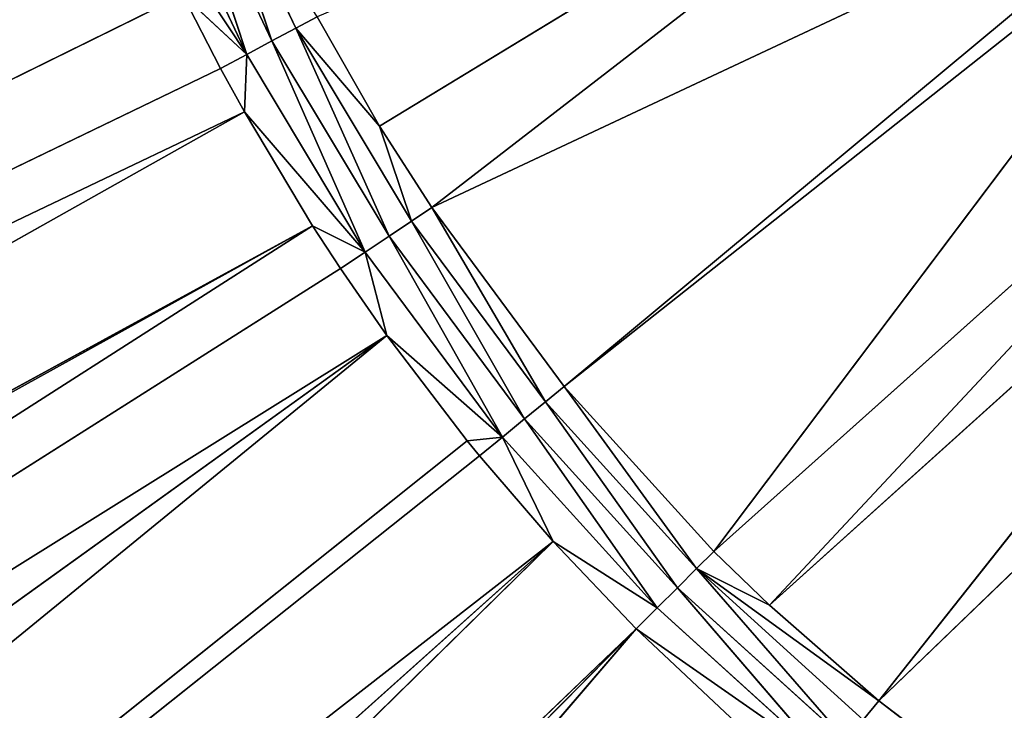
# Model space of a CAD drawing. Extents: x 0 to 500, y 0 to 420.
# Tile 59 of 256: x 214 to 229, y 172 to 183. Entities that reach past the tile are written whole.
import ezdxf

# ---------------------------------------------------------------- set-up
doc = ezdxf.new("R2010")
doc.units = 0
doc.header["$LTSCALE"] = 25.4
doc.layers.get('0').update_dxf_attribs({"linetype": 'CONTINUOUS'})

# ---------------------------------------------------------------- blocks, each defined once
blk = doc.blocks.new('5902539864175_-_S_STL')
at = {"color": 0}
for p, q in [((219.735, 23.068, 241.755), (63.922, 36.491, 353.872)), ((219.735, 23.068, 241.755), (63.922, 36.491, 353.872)), ((64.194, 35.884, 338.828), (218.57, 23.068, 240.035)), ((219.735, 23.068, 241.755), (64.194, 35.884, 338.828)), ((219.009, 23.068, 240.707), (64.194, 35.884, 338.828)), ((64.194, 35.884, 338.828), (218.57, 23.068, 240.035)), ((219.735, 23.068, 241.755), (64.194, 35.884, 338.828)), ((219.009, 23.068, 240.707), (64.194, 35.884, 338.828)), ((80.446, 35.644, 355.618), (220.994, 23.068, 243.407)), ((219.735, 23.068, 241.755), (80.446, 35.644, 355.618)), ((222.343, 23.068, 244.987), (80.446, 35.644, 355.618)), ((221.188, 23.068, 243.645), (80.446, 35.644, 355.618)), ((80.446, 35.644, 355.618), (220.994, 23.068, 243.407)), ((219.735, 23.068, 241.755), (80.446, 35.644, 355.618)), ((222.343, 23.068, 244.987), (80.446, 35.644, 355.618)), ((221.188, 23.068, 243.645), (80.446, 35.644, 355.618)), ((218.57, 23.068, 240.035), (64.417, 35.384, 325.359)), ((218.57, 23.068, 240.035), (64.417, 35.384, 325.359)), ((218.57, 23.068, 240.035), (64.435, 35.346, 324.279)), ((218.57, 23.068, 240.035), (64.435, 35.346, 324.279)), ((217.503, 23.068, 238.253), (64.435, 35.346, 324.279)), ((217.503, 23.068, 238.253), (64.435, 35.346, 324.279)), ((64.629, 34.909, 311.244), (216.537, 23.068, 236.415)), ((217.503, 23.068, 238.253), (64.629, 34.909, 311.244)), ((217.503, 23.068, 238.253), (64.629, 34.909, 311.244)), ((217.129, 23.068, 237.57), (64.629, 34.909, 311.244)), ((217.129, 23.068, 237.57), (64.629, 34.909, 311.244)), ((64.629, 34.909, 311.244), (216.537, 23.068, 236.415)), ((222.343, 23.068, 244.987), (99.329, 34.615, 355.154)), ((222.343, 23.068, 244.987), (99.329, 34.615, 355.154)), ((223.644, 23.068, 246.356), (110.338, 34.039, 354.894)), ((222.343, 23.068, 244.987), (110.338, 34.039, 354.894)), ((223.644, 23.068, 246.356), (110.338, 34.039, 354.894)), ((222.343, 23.068, 244.987), (110.338, 34.039, 354.894)), ((223.644, 23.068, 246.356), (116.299, 33.736, 354.758)), ((223.644, 23.068, 246.356), (116.299, 33.736, 354.758)), ((223.644, 23.068, 246.356), (130.84, 33.023, 354.439)), ((223.644, 23.068, 246.356), (130.84, 33.023, 354.439)), ((215.674, 23.068, 234.525), (217.539, 22.998, 237.351)), ((215.674, 23.068, 234.525), (217.539, 22.998, 237.351)), ((215.995, 22.998, 234.085), (217.539, 22.998, 237.351)), ((215.995, 22.998, 234.085), (217.539, 22.998, 237.351)), ((217.539, 22.998, 237.351), (216.41, 22.857, 233.914)), ((217.539, 22.998, 237.351), (216.41, 22.857, 233.914)), ((217.129, 23.068, 237.57), (216.537, 23.068, 236.415)), ((216.537, 23.068, 236.415), (217.539, 22.998, 237.351)), ((217.129, 23.068, 237.57), (216.537, 23.068, 236.415)), ((216.537, 23.068, 236.415), (217.539, 22.998, 237.351)), ((217.503, 23.068, 238.253), (217.129, 23.068, 237.57)), ((217.129, 23.068, 237.57), (217.539, 22.998, 237.351)), ((217.129, 23.068, 237.57), (217.539, 22.998, 237.351)), ((217.503, 23.068, 238.253), (217.129, 23.068, 237.57)), ((218.57, 23.068, 240.035), (217.503, 23.068, 238.253)), ((217.503, 23.068, 238.253), (217.539, 22.998, 237.351)), ((217.503, 23.068, 238.253), (217.539, 22.998, 237.351)), ((217.503, 23.068, 238.253), (219.396, 22.998, 240.449)), ((217.503, 23.068, 238.253), (219.396, 22.998, 240.449)), ((218.57, 23.068, 240.035), (217.503, 23.068, 238.253)), ((219.396, 22.998, 240.449), (217.539, 22.998, 237.351)), ((217.539, 22.998, 237.351), (217.935, 22.857, 237.139)), ((219.396, 22.998, 240.449), (217.539, 22.998, 237.351)), ((217.539, 22.998, 237.351), (217.935, 22.857, 237.139)), ((219.396, 22.998, 240.449), (217.935, 22.857, 237.139)), ((219.396, 22.998, 240.449), (217.935, 22.857, 237.139)), ((219.009, 23.068, 240.707), (218.57, 23.068, 240.035)), ((218.57, 23.068, 240.035), (219.396, 22.998, 240.449)), ((219.009, 23.068, 240.707), (218.57, 23.068, 240.035)), ((218.57, 23.068, 240.035), (219.396, 22.998, 240.449)), ((219.396, 22.998, 240.449), (219.009, 23.068, 240.707)), ((219.735, 23.068, 241.755), (219.009, 23.068, 240.707)), ((219.396, 22.998, 240.449), (219.009, 23.068, 240.707)), ((219.735, 23.068, 241.755), (219.009, 23.068, 240.707)), ((219.396, 22.998, 240.449), (219.735, 23.068, 241.755)), ((219.396, 22.998, 240.449), (219.735, 23.068, 241.755)), ((221.548, 22.998, 243.35), (219.396, 22.998, 240.449)), ((219.396, 22.998, 240.449), (219.77, 22.857, 240.199)), ((221.548, 22.998, 243.35), (219.396, 22.998, 240.449)), ((219.396, 22.998, 240.449), (219.77, 22.857, 240.199)), ((220.994, 23.068, 243.407), (219.735, 23.068, 241.755)), ((221.548, 22.998, 243.35), (219.735, 23.068, 241.755)), ((220.994, 23.068, 243.407), (219.735, 23.068, 241.755)), ((221.548, 22.998, 243.35), (219.735, 23.068, 241.755)), ((221.548, 22.998, 243.35), (219.77, 22.857, 240.199)), ((221.548, 22.998, 243.35), (219.77, 22.857, 240.199)), ((221.188, 23.068, 243.645), (220.994, 23.068, 243.407)), ((220.994, 23.068, 243.407), (221.548, 22.998, 243.35)), ((221.188, 23.068, 243.645), (220.994, 23.068, 243.407)), ((220.994, 23.068, 243.407), (221.548, 22.998, 243.35)), ((221.188, 23.068, 243.645), (221.548, 22.998, 243.35)), ((221.188, 23.068, 243.645), (221.548, 22.998, 243.35)), ((222.343, 23.068, 244.987), (221.188, 23.068, 243.645)), ((222.343, 23.068, 244.987), (221.188, 23.068, 243.645)), ((222.343, 23.068, 244.987), (221.548, 22.998, 243.35)), ((222.343, 23.068, 244.987), (221.548, 22.998, 243.35)), ((223.974, 22.998, 246.026), (221.548, 22.998, 243.35)), ((221.548, 22.998, 243.35), (221.895, 22.857, 243.065)), ((223.974, 22.998, 246.026), (221.548, 22.998, 243.35)), ((221.548, 22.998, 243.35), (221.895, 22.857, 243.065)), ((223.974, 22.998, 246.026), (221.895, 22.857, 243.065)), ((223.974, 22.998, 246.026), (221.895, 22.857, 243.065)), ((222.343, 23.068, 244.987), (223.974, 22.998, 246.026)), ((222.343, 23.068, 244.987), (223.974, 22.998, 246.026)), ((223.644, 23.068, 246.356), (222.343, 23.068, 244.987)), ((223.644, 23.068, 246.356), (222.343, 23.068, 244.987)), ((225.295, 23.068, 247.908), (223.644, 23.068, 246.356)), ((223.644, 23.068, 246.356), (223.974, 22.998, 246.026)), ((223.644, 23.068, 246.356), (223.974, 22.998, 246.026)), ((223.644, 23.068, 246.356), (226.65, 22.998, 248.452)), ((223.644, 23.068, 246.356), (226.65, 22.998, 248.452)), ((225.295, 23.068, 247.908), (223.644, 23.068, 246.356)), ((226.65, 22.998, 248.452), (223.974, 22.998, 246.026)), ((223.974, 22.998, 246.026), (224.291, 22.857, 245.709)), ((226.65, 22.998, 248.452), (223.974, 22.998, 246.026)), ((223.974, 22.998, 246.026), (224.291, 22.857, 245.709)), ((226.65, 22.998, 248.452), (224.291, 22.857, 245.709)), ((226.65, 22.998, 248.452), (224.291, 22.857, 245.709)), ((216.41, 22.857, 233.914), (217.935, 22.857, 237.139)), ((216.41, 22.857, 233.914), (217.935, 22.857, 237.139)), ((217.935, 22.857, 237.139), (216.799, 22.647, 233.752)), ((217.935, 22.857, 237.139), (216.799, 22.647, 233.752)), ((217.935, 22.857, 237.139), (218.307, 22.647, 236.94)), ((219.77, 22.857, 240.199), (217.935, 22.857, 237.139)), ((217.935, 22.857, 237.139), (218.307, 22.647, 236.94)), ((219.77, 22.857, 240.199), (217.935, 22.857, 237.139)), ((219.77, 22.857, 240.199), (218.307, 22.647, 236.94)), ((219.77, 22.857, 240.199), (218.307, 22.647, 236.94)), ((219.77, 22.857, 240.199), (220.12, 22.647, 239.965)), ((221.895, 22.857, 243.065), (219.77, 22.857, 240.199)), ((221.895, 22.857, 243.065), (219.77, 22.857, 240.199)), ((219.77, 22.857, 240.199), (220.12, 22.647, 239.965)), ((221.895, 22.857, 243.065), (220.12, 22.647, 239.965)), ((221.895, 22.857, 243.065), (220.12, 22.647, 239.965)), ((221.895, 22.857, 243.065), (222.221, 22.647, 242.798)), ((224.291, 22.857, 245.709), (221.895, 22.857, 243.065)), ((224.291, 22.857, 245.709), (221.895, 22.857, 243.065)), ((221.895, 22.857, 243.065), (222.221, 22.647, 242.798)), ((224.291, 22.857, 245.709), (222.221, 22.647, 242.798)), ((224.291, 22.857, 245.709), (222.221, 22.647, 242.798)), ((224.291, 22.857, 245.709), (224.589, 22.647, 245.411)), ((226.935, 22.857, 248.105), (224.291, 22.857, 245.709)), ((226.935, 22.857, 248.105), (224.291, 22.857, 245.709)), ((224.291, 22.857, 245.709), (224.589, 22.647, 245.411)), ((226.935, 22.857, 248.105), (224.589, 22.647, 245.411)), ((226.935, 22.857, 248.105), (224.589, 22.647, 245.411)), ((218.307, 22.647, 236.94), (216.799, 22.647, 233.752)), ((218.307, 22.647, 236.94), (216.799, 22.647, 233.752)), ((218.307, 22.647, 236.94), (218.645, 22.373, 236.76)), ((218.307, 22.647, 236.94), (218.645, 22.373, 236.76)), ((218.307, 22.647, 236.94), (219.623, 22.373, 238.473)), ((218.307, 22.647, 236.94), (219.623, 22.373, 238.473)), ((220.12, 22.647, 239.965), (218.307, 22.647, 236.94)), ((220.12, 22.647, 239.965), (218.307, 22.647, 236.94)), ((220.12, 22.647, 239.965), (219.623, 22.373, 238.473)), ((220.12, 22.647, 239.965), (219.623, 22.373, 238.473)), ((220.12, 22.647, 239.965), (220.439, 22.373, 239.752)), ((220.12, 22.647, 239.965), (220.439, 22.373, 239.752)), ((222.221, 22.647, 242.798), (220.12, 22.647, 239.965)), ((222.221, 22.647, 242.798), (220.12, 22.647, 239.965)), ((222.221, 22.647, 242.798), (220.439, 22.373, 239.752)), ((222.221, 22.647, 242.798), (220.439, 22.373, 239.752)), ((222.221, 22.647, 242.798), (222.517, 22.373, 242.555)), ((224.589, 22.647, 245.411), (222.221, 22.647, 242.798)), ((224.589, 22.647, 245.411), (222.221, 22.647, 242.798)), ((222.221, 22.647, 242.798), (222.517, 22.373, 242.555)), ((224.589, 22.647, 245.411), (222.517, 22.373, 242.555)), ((224.589, 22.647, 245.411), (222.517, 22.373, 242.555)), ((227.445, 22.373, 247.483), (224.589, 22.647, 245.411)), ((227.202, 22.647, 247.779), (224.589, 22.647, 245.411)), ((227.445, 22.373, 247.483), (224.589, 22.647, 245.411)), ((225.733, 22.373, 245.984), (224.589, 22.647, 245.411)), ((225.733, 22.373, 245.984), (224.589, 22.647, 245.411)), ((224.589, 22.647, 245.411), (224.86, 22.373, 245.14)), ((227.202, 22.647, 247.779), (224.589, 22.647, 245.411)), ((224.589, 22.647, 245.411), (224.86, 22.373, 245.14)), ((227.445, 22.373, 247.483), (227.202, 22.647, 247.779)), ((227.445, 22.373, 247.483), (227.202, 22.647, 247.779)), ((218.645, 22.373, 236.76), (219.623, 22.373, 238.473)), ((218.645, 22.373, 236.76), (219.623, 22.373, 238.473)), ((231.203, 11.001, 231.431), (219.623, 22.373, 238.473)), ((219.623, 22.373, 238.473), (220.439, 22.373, 239.752)), ((231.203, 11.001, 231.431), (219.623, 22.373, 238.473)), ((219.623, 22.373, 238.473), (220.439, 22.373, 239.752)), ((232.934, 11.001, 233.884), (220.439, 22.373, 239.752)), ((220.439, 22.373, 239.752), (222.517, 22.373, 242.555)), ((232.934, 11.001, 233.884), (220.439, 22.373, 239.752)), ((231.203, 11.001, 231.431), (220.439, 22.373, 239.752)), ((231.203, 11.001, 231.431), (220.439, 22.373, 239.752)), ((220.439, 22.373, 239.752), (222.517, 22.373, 242.555)), ((233.147, 11.001, 234.141), (222.517, 22.373, 242.555)), ((222.517, 22.373, 242.555), (224.86, 22.373, 245.14)), ((233.147, 11.001, 234.141), (222.517, 22.373, 242.555)), ((232.934, 11.001, 233.884), (222.517, 22.373, 242.555)), ((232.934, 11.001, 233.884), (222.517, 22.373, 242.555)), ((222.517, 22.373, 242.555), (224.86, 22.373, 245.14)), ((234.984, 11.001, 236.078), (224.86, 22.373, 245.14)), ((224.86, 22.373, 245.14), (225.733, 22.373, 245.984)), ((234.984, 11.001, 236.078), (224.86, 22.373, 245.14)), ((233.147, 11.001, 234.141), (224.86, 22.373, 245.14)), ((233.147, 11.001, 234.141), (224.86, 22.373, 245.14)), ((224.86, 22.373, 245.14), (225.733, 22.373, 245.984)), ((235.859, 11.001, 236.853), (225.733, 22.373, 245.984)), ((225.733, 22.373, 245.984), (227.445, 22.373, 247.483)), ((235.859, 11.001, 236.853), (225.733, 22.373, 245.984)), ((234.984, 11.001, 236.078), (225.733, 22.373, 245.984)), ((234.984, 11.001, 236.078), (225.733, 22.373, 245.984)), ((225.733, 22.373, 245.984), (227.445, 22.373, 247.483)), ((237.313, 11.001, 237.973), (227.445, 22.373, 247.483)), ((227.445, 22.373, 247.483), (229.497, 22.373, 249.046)), ((237.313, 11.001, 237.973), (227.445, 22.373, 247.483)), ((235.859, 11.001, 236.853), (227.445, 22.373, 247.483)), ((235.859, 11.001, 236.853), (227.445, 22.373, 247.483)), ((227.445, 22.373, 247.483), (229.497, 22.373, 249.046))]:
    blk.add_line(p, q, dxfattribs=at)
mesh = blk.add_polyface(dxfattribs=at)
corners = [(63.922, 36.491, 353.872), (219.735, 23.068, 241.755), (64.194, 35.884, 338.828)]
mesh.append_faces([[corners[k] for k in face] for face in [(0, 1, 2)]], dxfattribs={"color": 0})
mesh = blk.add_polyface(dxfattribs=at)
corners = [(80.446, 35.644, 355.618), (219.735, 23.068, 241.755), (63.922, 36.491, 353.872)]
mesh.append_faces([[corners[k] for k in face] for face in [(0, 1, 2)]], dxfattribs={"color": 0})
mesh = blk.add_polyface(dxfattribs=at)
corners = [(64.194, 35.884, 338.828), (218.57, 23.068, 240.035), (64.417, 35.384, 325.359)]
mesh.append_faces([[corners[k] for k in face] for face in [(0, 1, 2)]], dxfattribs={"color": 0})
mesh = blk.add_polyface(dxfattribs=at)
corners = [(64.194, 35.884, 338.828), (219.009, 23.068, 240.707), (218.57, 23.068, 240.035)]
mesh.append_faces([[corners[k] for k in face] for face in [(0, 1, 2)]], dxfattribs={"color": 0})
mesh = blk.add_polyface(dxfattribs=at)
corners = [(64.194, 35.884, 338.828), (219.735, 23.068, 241.755), (219.009, 23.068, 240.707)]
mesh.append_faces([[corners[k] for k in face] for face in [(0, 1, 2)]], dxfattribs={"color": 0})
mesh = blk.add_polyface(dxfattribs=at)
corners = [(80.446, 35.644, 355.618), (220.994, 23.068, 243.407), (219.735, 23.068, 241.755)]
mesh.append_faces([[corners[k] for k in face] for face in [(0, 1, 2)]], dxfattribs={"color": 0})
mesh = blk.add_polyface(dxfattribs=at)
corners = [(80.446, 35.644, 355.618), (99.329, 34.615, 355.154), (222.343, 23.068, 244.987)]
mesh.append_faces([[corners[k] for k in face] for face in [(0, 1, 2)]], dxfattribs={"color": 0})
mesh = blk.add_polyface(dxfattribs=at)
corners = [(80.446, 35.644, 355.618), (221.188, 23.068, 243.645), (220.994, 23.068, 243.407)]
mesh.append_faces([[corners[k] for k in face] for face in [(0, 1, 2)]], dxfattribs={"color": 0})
mesh = blk.add_polyface(dxfattribs=at)
corners = [(80.446, 35.644, 355.618), (222.343, 23.068, 244.987), (221.188, 23.068, 243.645)]
mesh.append_faces([[corners[k] for k in face] for face in [(0, 1, 2)]], dxfattribs={"color": 0})
mesh = blk.add_polyface(dxfattribs=at)
corners = [(64.417, 35.384, 325.359), (218.57, 23.068, 240.035), (64.435, 35.346, 324.279)]
mesh.append_faces([[corners[k] for k in face] for face in [(0, 1, 2)]], dxfattribs={"color": 0})
mesh = blk.add_polyface(dxfattribs=at)
corners = [(64.435, 35.346, 324.279), (218.57, 23.068, 240.035), (217.503, 23.068, 238.253)]
mesh.append_faces([[corners[k] for k in face] for face in [(0, 1, 2)]], dxfattribs={"color": 0})
mesh = blk.add_polyface(dxfattribs=at)
corners = [(64.435, 35.346, 324.279), (217.503, 23.068, 238.253), (64.629, 34.909, 311.244)]
mesh.append_faces([[corners[k] for k in face] for face in [(0, 1, 2)]], dxfattribs={"color": 0})
mesh = blk.add_polyface(dxfattribs=at)
corners = [(64.629, 34.909, 311.244), (216.537, 23.068, 236.415), (215.674, 23.068, 234.525)]
mesh.append_faces([[corners[k] for k in face] for face in [(0, 1, 2)]], dxfattribs={"color": 0})
mesh = blk.add_polyface(dxfattribs=at)
corners = [(64.629, 34.909, 311.244), (217.503, 23.068, 238.253), (217.129, 23.068, 237.57)]
mesh.append_faces([[corners[k] for k in face] for face in [(0, 1, 2)]], dxfattribs={"color": 0})
mesh = blk.add_polyface(dxfattribs=at)
corners = [(64.629, 34.909, 311.244), (217.129, 23.068, 237.57), (216.537, 23.068, 236.415)]
mesh.append_faces([[corners[k] for k in face] for face in [(0, 1, 2)]], dxfattribs={"color": 0})
mesh = blk.add_polyface(dxfattribs=at)
corners = [(64.629, 34.909, 311.244), (215.674, 23.068, 234.525), (64.799, 34.527, 298.489)]
mesh.append_faces([[corners[k] for k in face] for face in [(0, 1, 2)]], dxfattribs={"color": 0})
mesh = blk.add_polyface(dxfattribs=at)
corners = [(99.329, 34.615, 355.154), (110.338, 34.039, 354.894), (222.343, 23.068, 244.987)]
mesh.append_faces([[corners[k] for k in face] for face in [(0, 1, 2)]], dxfattribs={"color": 0})
mesh = blk.add_polyface(dxfattribs=at)
corners = [(64.799, 34.527, 298.489), (215.674, 23.068, 234.525), (64.846, 34.422, 294.657)]
mesh.append_faces([[corners[k] for k in face] for face in [(0, 1, 2)]], dxfattribs={"color": 0})
mesh = blk.add_polyface(dxfattribs=at)
corners = [(64.846, 34.422, 294.657), (215.674, 23.068, 234.525), (215.565, 23.068, 234.264)]
mesh.append_faces([[corners[k] for k in face] for face in [(0, 1, 2)]], dxfattribs={"color": 0})
mesh = blk.add_polyface(dxfattribs=at)
corners = [(64.846, 34.422, 294.657), (215.565, 23.068, 234.264), (64.938, 34.215, 286.6)]
mesh.append_faces([[corners[k] for k in face] for face in [(0, 1, 2)]], dxfattribs={"color": 0})
mesh = blk.add_polyface(dxfattribs=at)
corners = [(64.938, 34.215, 286.6), (215.565, 23.068, 234.264), (214.918, 23.068, 232.59)]
mesh.append_faces([[corners[k] for k in face] for face in [(0, 1, 2)]], dxfattribs={"color": 0})
mesh = blk.add_polyface(dxfattribs=at)
corners = [(64.938, 34.215, 286.6), (214.918, 23.068, 232.59), (65.052, 33.958, 275.14)]
mesh.append_faces([[corners[k] for k in face] for face in [(0, 1, 2)]], dxfattribs={"color": 0})
mesh = blk.add_polyface(dxfattribs=at)
corners = [(65.052, 33.958, 275.14), (214.918, 23.068, 232.59), (214.333, 23.068, 230.82)]
mesh.append_faces([[corners[k] for k in face] for face in [(0, 1, 2)]], dxfattribs={"color": 0})
mesh = blk.add_polyface(dxfattribs=at)
corners = [(65.052, 33.958, 275.14), (214.333, 23.068, 230.82), (214.271, 23.068, 230.616)]
mesh.append_faces([[corners[k] for k in face] for face in [(0, 1, 2)]], dxfattribs={"color": 0})
mesh = blk.add_polyface(dxfattribs=at)
corners = [(65.052, 33.958, 275.14), (214.271, 23.068, 230.616), (213.736, 23.068, 228.609)]
mesh.append_faces([[corners[k] for k in face] for face in [(0, 1, 2)]], dxfattribs={"color": 0})
mesh = blk.add_polyface(dxfattribs=at)
corners = [(110.338, 34.039, 354.894), (116.299, 33.736, 354.758), (223.644, 23.068, 246.356)]
mesh.append_faces([[corners[k] for k in face] for face in [(0, 1, 2)]], dxfattribs={"color": 0})
mesh = blk.add_polyface(dxfattribs=at)
corners = [(110.338, 34.039, 354.894), (223.644, 23.068, 246.356), (222.343, 23.068, 244.987)]
mesh.append_faces([[corners[k] for k in face] for face in [(0, 1, 2)]], dxfattribs={"color": 0})
mesh = blk.add_polyface(dxfattribs=at)
corners = [(116.299, 33.736, 354.758), (130.84, 33.023, 354.439), (223.644, 23.068, 246.356)]
mesh.append_faces([[corners[k] for k in face] for face in [(0, 1, 2)]], dxfattribs={"color": 0})
mesh = blk.add_polyface(dxfattribs=at)
corners = [(130.84, 33.023, 354.439), (225.295, 23.068, 247.908), (223.644, 23.068, 246.356)]
mesh.append_faces([[corners[k] for k in face] for face in [(0, 1, 2)]], dxfattribs={"color": 0})
mesh = blk.add_polyface(dxfattribs=at)
corners = [(217.539, 22.998, 237.351), (215.995, 22.998, 234.085), (215.674, 23.068, 234.525)]
mesh.append_faces([[corners[k] for k in face] for face in [(0, 1, 2)]], dxfattribs={"color": 0})
mesh = blk.add_polyface(dxfattribs=at)
corners = [(217.539, 22.998, 237.351), (215.674, 23.068, 234.525), (216.537, 23.068, 236.415)]
mesh.append_faces([[corners[k] for k in face] for face in [(0, 1, 2)]], dxfattribs={"color": 0})
mesh = blk.add_polyface(dxfattribs=at)
corners = [(217.539, 22.998, 237.351), (216.41, 22.857, 233.914), (215.995, 22.998, 234.085)]
mesh.append_faces([[corners[k] for k in face] for face in [(0, 1, 2)]], dxfattribs={"color": 0})
mesh = blk.add_polyface(dxfattribs=at)
corners = [(217.539, 22.998, 237.351), (217.935, 22.857, 237.139), (216.41, 22.857, 233.914)]
mesh.append_faces([[corners[k] for k in face] for face in [(0, 1, 2)]], dxfattribs={"color": 0})
mesh = blk.add_polyface(dxfattribs=at)
corners = [(217.129, 23.068, 237.57), (217.539, 22.998, 237.351), (216.537, 23.068, 236.415)]
mesh.append_faces([[corners[k] for k in face] for face in [(0, 1, 2)]], dxfattribs={"color": 0})
mesh = blk.add_polyface(dxfattribs=at)
corners = [(217.503, 23.068, 238.253), (217.539, 22.998, 237.351), (217.129, 23.068, 237.57)]
mesh.append_faces([[corners[k] for k in face] for face in [(0, 1, 2)]], dxfattribs={"color": 0})
mesh = blk.add_polyface(dxfattribs=at)
corners = [(219.396, 22.998, 240.449), (217.539, 22.998, 237.351), (217.503, 23.068, 238.253)]
mesh.append_faces([[corners[k] for k in face] for face in [(0, 1, 2)]], dxfattribs={"color": 0})
mesh = blk.add_polyface(dxfattribs=at)
corners = [(219.396, 22.998, 240.449), (217.503, 23.068, 238.253), (218.57, 23.068, 240.035)]
mesh.append_faces([[corners[k] for k in face] for face in [(0, 1, 2)]], dxfattribs={"color": 0})
mesh = blk.add_polyface(dxfattribs=at)
corners = [(219.396, 22.998, 240.449), (217.935, 22.857, 237.139), (217.539, 22.998, 237.351)]
mesh.append_faces([[corners[k] for k in face] for face in [(0, 1, 2)]], dxfattribs={"color": 0})
mesh = blk.add_polyface(dxfattribs=at)
corners = [(219.396, 22.998, 240.449), (219.77, 22.857, 240.199), (217.935, 22.857, 237.139)]
mesh.append_faces([[corners[k] for k in face] for face in [(0, 1, 2)]], dxfattribs={"color": 0})
mesh = blk.add_polyface(dxfattribs=at)
corners = [(219.009, 23.068, 240.707), (219.396, 22.998, 240.449), (218.57, 23.068, 240.035)]
mesh.append_faces([[corners[k] for k in face] for face in [(0, 1, 2)]], dxfattribs={"color": 0})
mesh = blk.add_polyface(dxfattribs=at)
corners = [(219.735, 23.068, 241.755), (219.396, 22.998, 240.449), (219.009, 23.068, 240.707)]
mesh.append_faces([[corners[k] for k in face] for face in [(0, 1, 2)]], dxfattribs={"color": 0})
mesh = blk.add_polyface(dxfattribs=at)
corners = [(221.548, 22.998, 243.35), (219.396, 22.998, 240.449), (219.735, 23.068, 241.755)]
mesh.append_faces([[corners[k] for k in face] for face in [(0, 1, 2)]], dxfattribs={"color": 0})
mesh = blk.add_polyface(dxfattribs=at)
corners = [(221.548, 22.998, 243.35), (219.77, 22.857, 240.199), (219.396, 22.998, 240.449)]
mesh.append_faces([[corners[k] for k in face] for face in [(0, 1, 2)]], dxfattribs={"color": 0})
mesh = blk.add_polyface(dxfattribs=at)
corners = [(220.994, 23.068, 243.407), (221.548, 22.998, 243.35), (219.735, 23.068, 241.755)]
mesh.append_faces([[corners[k] for k in face] for face in [(0, 1, 2)]], dxfattribs={"color": 0})
mesh = blk.add_polyface(dxfattribs=at)
corners = [(221.548, 22.998, 243.35), (221.895, 22.857, 243.065), (219.77, 22.857, 240.199)]
mesh.append_faces([[corners[k] for k in face] for face in [(0, 1, 2)]], dxfattribs={"color": 0})
mesh = blk.add_polyface(dxfattribs=at)
corners = [(221.188, 23.068, 243.645), (221.548, 22.998, 243.35), (220.994, 23.068, 243.407)]
mesh.append_faces([[corners[k] for k in face] for face in [(0, 1, 2)]], dxfattribs={"color": 0})
mesh = blk.add_polyface(dxfattribs=at)
corners = [(222.343, 23.068, 244.987), (221.548, 22.998, 243.35), (221.188, 23.068, 243.645)]
mesh.append_faces([[corners[k] for k in face] for face in [(0, 1, 2)]], dxfattribs={"color": 0})
mesh = blk.add_polyface(dxfattribs=at)
corners = [(223.974, 22.998, 246.026), (221.548, 22.998, 243.35), (222.343, 23.068, 244.987)]
mesh.append_faces([[corners[k] for k in face] for face in [(0, 1, 2)]], dxfattribs={"color": 0})
mesh = blk.add_polyface(dxfattribs=at)
corners = [(223.974, 22.998, 246.026), (221.895, 22.857, 243.065), (221.548, 22.998, 243.35)]
mesh.append_faces([[corners[k] for k in face] for face in [(0, 1, 2)]], dxfattribs={"color": 0})
mesh = blk.add_polyface(dxfattribs=at)
corners = [(223.974, 22.998, 246.026), (224.291, 22.857, 245.709), (221.895, 22.857, 243.065)]
mesh.append_faces([[corners[k] for k in face] for face in [(0, 1, 2)]], dxfattribs={"color": 0})
mesh = blk.add_polyface(dxfattribs=at)
corners = [(223.644, 23.068, 246.356), (223.974, 22.998, 246.026), (222.343, 23.068, 244.987)]
mesh.append_faces([[corners[k] for k in face] for face in [(0, 1, 2)]], dxfattribs={"color": 0})
mesh = blk.add_polyface(dxfattribs=at)
corners = [(226.65, 22.998, 248.452), (223.974, 22.998, 246.026), (223.644, 23.068, 246.356)]
mesh.append_faces([[corners[k] for k in face] for face in [(0, 1, 2)]], dxfattribs={"color": 0})
mesh = blk.add_polyface(dxfattribs=at)
corners = [(226.65, 22.998, 248.452), (223.644, 23.068, 246.356), (225.295, 23.068, 247.908)]
mesh.append_faces([[corners[k] for k in face] for face in [(0, 1, 2)]], dxfattribs={"color": 0})
mesh = blk.add_polyface(dxfattribs=at)
corners = [(226.65, 22.998, 248.452), (224.291, 22.857, 245.709), (223.974, 22.998, 246.026)]
mesh.append_faces([[corners[k] for k in face] for face in [(0, 1, 2)]], dxfattribs={"color": 0})
mesh = blk.add_polyface(dxfattribs=at)
corners = [(226.65, 22.998, 248.452), (226.935, 22.857, 248.105), (224.291, 22.857, 245.709)]
mesh.append_faces([[corners[k] for k in face] for face in [(0, 1, 2)]], dxfattribs={"color": 0})
mesh = blk.add_polyface(dxfattribs=at)
corners = [(217.935, 22.857, 237.139), (216.799, 22.647, 233.752), (216.41, 22.857, 233.914)]
mesh.append_faces([[corners[k] for k in face] for face in [(0, 1, 2)]], dxfattribs={"color": 0})
mesh = blk.add_polyface(dxfattribs=at)
corners = [(217.935, 22.857, 237.139), (218.307, 22.647, 236.94), (216.799, 22.647, 233.752)]
mesh.append_faces([[corners[k] for k in face] for face in [(0, 1, 2)]], dxfattribs={"color": 0})
mesh = blk.add_polyface(dxfattribs=at)
corners = [(219.77, 22.857, 240.199), (218.307, 22.647, 236.94), (217.935, 22.857, 237.139)]
mesh.append_faces([[corners[k] for k in face] for face in [(0, 1, 2)]], dxfattribs={"color": 0})
mesh = blk.add_polyface(dxfattribs=at)
corners = [(219.77, 22.857, 240.199), (220.12, 22.647, 239.965), (218.307, 22.647, 236.94)]
mesh.append_faces([[corners[k] for k in face] for face in [(0, 1, 2)]], dxfattribs={"color": 0})
mesh = blk.add_polyface(dxfattribs=at)
corners = [(221.895, 22.857, 243.065), (220.12, 22.647, 239.965), (219.77, 22.857, 240.199)]
mesh.append_faces([[corners[k] for k in face] for face in [(0, 1, 2)]], dxfattribs={"color": 0})
mesh = blk.add_polyface(dxfattribs=at)
corners = [(221.895, 22.857, 243.065), (222.221, 22.647, 242.798), (220.12, 22.647, 239.965)]
mesh.append_faces([[corners[k] for k in face] for face in [(0, 1, 2)]], dxfattribs={"color": 0})
mesh = blk.add_polyface(dxfattribs=at)
corners = [(224.291, 22.857, 245.709), (222.221, 22.647, 242.798), (221.895, 22.857, 243.065)]
mesh.append_faces([[corners[k] for k in face] for face in [(0, 1, 2)]], dxfattribs={"color": 0})
mesh = blk.add_polyface(dxfattribs=at)
corners = [(224.291, 22.857, 245.709), (224.589, 22.647, 245.411), (222.221, 22.647, 242.798)]
mesh.append_faces([[corners[k] for k in face] for face in [(0, 1, 2)]], dxfattribs={"color": 0})
mesh = blk.add_polyface(dxfattribs=at)
corners = [(226.935, 22.857, 248.105), (224.589, 22.647, 245.411), (224.291, 22.857, 245.709)]
mesh.append_faces([[corners[k] for k in face] for face in [(0, 1, 2)]], dxfattribs={"color": 0})
mesh = blk.add_polyface(dxfattribs=at)
corners = [(226.935, 22.857, 248.105), (227.202, 22.647, 247.779), (224.589, 22.647, 245.411)]
mesh.append_faces([[corners[k] for k in face] for face in [(0, 1, 2)]], dxfattribs={"color": 0})
mesh = blk.add_polyface(dxfattribs=at)
corners = [(218.307, 22.647, 236.94), (218.645, 22.373, 236.76), (216.799, 22.647, 233.752)]
mesh.append_faces([[corners[k] for k in face] for face in [(0, 1, 2)]], dxfattribs={"color": 0})
mesh = blk.add_polyface(dxfattribs=at)
corners = [(219.623, 22.373, 238.473), (218.645, 22.373, 236.76), (218.307, 22.647, 236.94)]
mesh.append_faces([[corners[k] for k in face] for face in [(0, 1, 2)]], dxfattribs={"color": 0})
mesh = blk.add_polyface(dxfattribs=at)
corners = [(220.12, 22.647, 239.965), (219.623, 22.373, 238.473), (218.307, 22.647, 236.94)]
mesh.append_faces([[corners[k] for k in face] for face in [(0, 1, 2)]], dxfattribs={"color": 0})
mesh = blk.add_polyface(dxfattribs=at)
corners = [(220.12, 22.647, 239.965), (220.439, 22.373, 239.752), (219.623, 22.373, 238.473)]
mesh.append_faces([[corners[k] for k in face] for face in [(0, 1, 2)]], dxfattribs={"color": 0})
mesh = blk.add_polyface(dxfattribs=at)
corners = [(222.221, 22.647, 242.798), (220.439, 22.373, 239.752), (220.12, 22.647, 239.965)]
mesh.append_faces([[corners[k] for k in face] for face in [(0, 1, 2)]], dxfattribs={"color": 0})
mesh = blk.add_polyface(dxfattribs=at)
corners = [(222.221, 22.647, 242.798), (222.517, 22.373, 242.555), (220.439, 22.373, 239.752)]
mesh.append_faces([[corners[k] for k in face] for face in [(0, 1, 2)]], dxfattribs={"color": 0})
mesh = blk.add_polyface(dxfattribs=at)
corners = [(224.589, 22.647, 245.411), (222.517, 22.373, 242.555), (222.221, 22.647, 242.798)]
mesh.append_faces([[corners[k] for k in face] for face in [(0, 1, 2)]], dxfattribs={"color": 0})
mesh = blk.add_polyface(dxfattribs=at)
corners = [(224.589, 22.647, 245.411), (224.86, 22.373, 245.14), (222.517, 22.373, 242.555)]
mesh.append_faces([[corners[k] for k in face] for face in [(0, 1, 2)]], dxfattribs={"color": 0})
mesh = blk.add_polyface(dxfattribs=at)
corners = [(227.202, 22.647, 247.779), (227.445, 22.373, 247.483), (224.589, 22.647, 245.411)]
mesh.append_faces([[corners[k] for k in face] for face in [(0, 1, 2)]], dxfattribs={"color": 0})
mesh = blk.add_polyface(dxfattribs=at)
corners = [(227.445, 22.373, 247.483), (225.733, 22.373, 245.984), (224.589, 22.647, 245.411)]
mesh.append_faces([[corners[k] for k in face] for face in [(0, 1, 2)]], dxfattribs={"color": 0})
mesh = blk.add_polyface(dxfattribs=at)
corners = [(225.733, 22.373, 245.984), (224.86, 22.373, 245.14), (224.589, 22.647, 245.411)]
mesh.append_faces([[corners[k] for k in face] for face in [(0, 1, 2)]], dxfattribs={"color": 0})
mesh = blk.add_polyface(dxfattribs=at)
corners = [(229.497, 22.373, 249.046), (227.445, 22.373, 247.483), (227.202, 22.647, 247.779)]
mesh.append_faces([[corners[k] for k in face] for face in [(0, 1, 2)]], dxfattribs={"color": 0})
mesh = blk.add_polyface(dxfattribs=at)
corners = [(219.623, 22.373, 238.473), (231.203, 11.001, 231.431), (218.645, 22.373, 236.76)]
mesh.append_faces([[corners[k] for k in face] for face in [(0, 1, 2)]], dxfattribs={"color": 0})
mesh = blk.add_polyface(dxfattribs=at)
corners = [(220.439, 22.373, 239.752), (231.203, 11.001, 231.431), (219.623, 22.373, 238.473)]
mesh.append_faces([[corners[k] for k in face] for face in [(0, 1, 2)]], dxfattribs={"color": 0})
mesh = blk.add_polyface(dxfattribs=at)
corners = [(222.517, 22.373, 242.555), (232.934, 11.001, 233.884), (220.439, 22.373, 239.752)]
mesh.append_faces([[corners[k] for k in face] for face in [(0, 1, 2)]], dxfattribs={"color": 0})
mesh = blk.add_polyface(dxfattribs=at)
corners = [(220.439, 22.373, 239.752), (232.934, 11.001, 233.884), (231.203, 11.001, 231.431)]
mesh.append_faces([[corners[k] for k in face] for face in [(0, 1, 2)]], dxfattribs={"color": 0})
mesh = blk.add_polyface(dxfattribs=at)
corners = [(224.86, 22.373, 245.14), (233.147, 11.001, 234.141), (222.517, 22.373, 242.555)]
mesh.append_faces([[corners[k] for k in face] for face in [(0, 1, 2)]], dxfattribs={"color": 0})
mesh = blk.add_polyface(dxfattribs=at)
corners = [(222.517, 22.373, 242.555), (233.147, 11.001, 234.141), (232.934, 11.001, 233.884)]
mesh.append_faces([[corners[k] for k in face] for face in [(0, 1, 2)]], dxfattribs={"color": 0})
mesh = blk.add_polyface(dxfattribs=at)
corners = [(225.733, 22.373, 245.984), (234.984, 11.001, 236.078), (224.86, 22.373, 245.14)]
mesh.append_faces([[corners[k] for k in face] for face in [(0, 1, 2)]], dxfattribs={"color": 0})
mesh = blk.add_polyface(dxfattribs=at)
corners = [(224.86, 22.373, 245.14), (234.984, 11.001, 236.078), (233.147, 11.001, 234.141)]
mesh.append_faces([[corners[k] for k in face] for face in [(0, 1, 2)]], dxfattribs={"color": 0})
mesh = blk.add_polyface(dxfattribs=at)
corners = [(227.445, 22.373, 247.483), (235.859, 11.001, 236.853), (225.733, 22.373, 245.984)]
mesh.append_faces([[corners[k] for k in face] for face in [(0, 1, 2)]], dxfattribs={"color": 0})
mesh = blk.add_polyface(dxfattribs=at)
corners = [(225.733, 22.373, 245.984), (235.859, 11.001, 236.853), (234.984, 11.001, 236.078)]
mesh.append_faces([[corners[k] for k in face] for face in [(0, 1, 2)]], dxfattribs={"color": 0})
mesh = blk.add_polyface(dxfattribs=at)
corners = [(229.497, 22.373, 249.046), (237.313, 11.001, 237.973), (227.445, 22.373, 247.483)]
mesh.append_faces([[corners[k] for k in face] for face in [(0, 1, 2)]], dxfattribs={"color": 0})
mesh = blk.add_polyface(dxfattribs=at)
corners = [(227.445, 22.373, 247.483), (237.313, 11.001, 237.973), (235.859, 11.001, 236.853)]
mesh.append_faces([[corners[k] for k in face] for face in [(0, 1, 2)]], dxfattribs={"color": 0})

msp = doc.modelspace()

# ---------------------------------------------------------------- block references
at = {"color": 254, "extrusion": (0, -1, -5.55112e-17)}
msp.add_blockref('5902539864175_-_S_STL', (0, 0, -420), dxfattribs=at)

doc.saveas('drawing.dxf')
